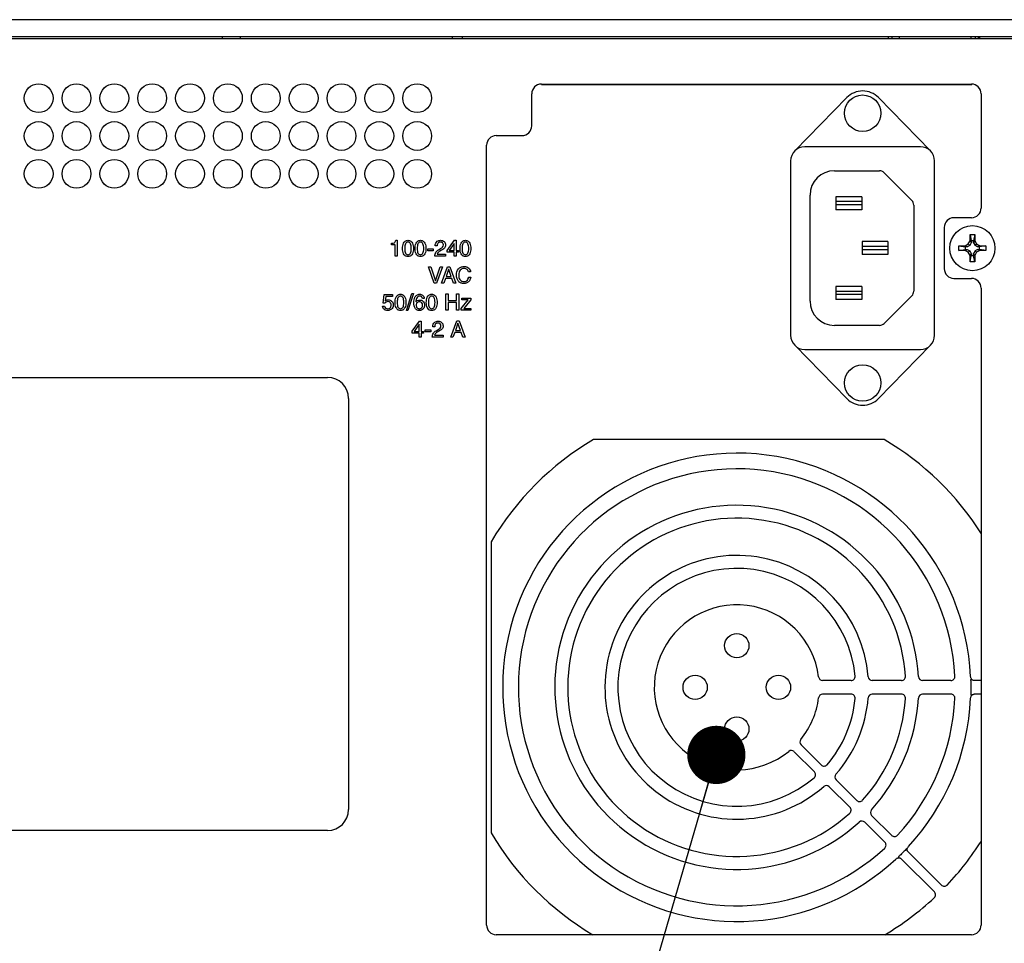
# Model space of a CAD drawing. Header units: inches. Extents: x 0 to 34, y 0 to 22.
# Tile 114 of 116: x 27.8 to 30.9, y 10.3 to 13.2. Entities that reach past the tile are written whole.
import ezdxf

# ---------------------------------------------------------------- set-up
doc = ezdxf.new("R2010")
doc.units = ezdxf.units.IN
doc.header["$LTSCALE"] = 1.87
doc.header["$MEASUREMENT"] = 0
doc.layers.get('0').update_dxf_attribs({"linetype": 'CONTINUOUS'})
for name, color, linetype in [('02___PRT_ALL_AXES', 7, 'CONTINUOUS'), ('COPY_GEOM', 7, 'CONTINUOUS'), ('DATUMCURVES', 7, 'CONTINUOUS'), ('DETAIL', 7, 'CONTINUOUS')]:
    doc.layers.add(name, color=color, linetype=linetype)
doc.styles.get("Standard").update_dxf_attribs({"font": 'txt', "width": 0.8})
doc.dimstyles.get("Standard").update_dxf_attribs({"dimtxt": 0.125, "dimasz": 0.18, "dimexe": 0.125, "dimexo": 0.0625, "dimgap": 0.09, "dimtad": 0, "dimtih": 1, "dimtoh": 1, "dimzin": 4, "dimdsep": 46, "dimtxsty": 'STANDARD', "dimblk": '_FILLED', "dimblk1": '_FILLED', "dimblk2": '_FILLED', "dimcen": 0.09, "dimazin": 1, "dimtol": 1, "dimtp": 0.02, "dimtm": 0.02, "dimtfac": 1, "dimtofl": 0, "dimtmove": 0, "dimatfit": 3, "dimldrblk": '_FILLED', "dimfxl": 1, "dimtolj": 1, "dimtzin": 4, "dimarcsym": 0})

# ---------------------------------------------------------------- blocks, each defined once
blk = doc.blocks.new('_FILLED')
at = {"color": 0, "linetype": 'BYBLOCK'}
blk.add_solid([(0, 0), (-1, 0.174), (-1, -0.174)], dxfattribs=at)

msp = doc.modelspace()

# ---------------------------------------------------------------- linework, layer by layer
at = {"color": 3, "linetype": 'CONTINUOUS'}
for p, q in [((30.9601, 13.1686), (25.9801, 13.1686)), ((30.9601, 13.1156), (25.9801, 13.1156)), ((29.1531, 13.1103), (29.1531, 13.1156))]:
    msp.add_line(p, q, dxfattribs=at)
at = {"color": 7, "linetype": 'CONTINUOUS'}
for p, q in [((26.0271, 13.1106), (30.9131, 13.1106)), ((28.4421, 13.1106), (28.4421, 13.1156)), ((28.4981, 13.1106), (28.4981, 13.1156)), ((29.1831, 13.1156), (29.1831, 13.1103)), ((30.5001, 13.1142), (30.5001, 13.1106)), ((30.5126, 13.1106), (30.5126, 13.1156)), ((30.5351, 13.1106), (30.5351, 13.1156)), ((30.7566, 13.1106), (30.7566, 13.1156)), ((30.7686, 13.1156), (30.7686, 13.1106)), ((30.7791, 13.1106), (30.7791, 13.1156)), ((29.4281, 12.9696), (30.7571, 12.9696)), ((29.3981, 12.8406), (29.3981, 12.9396)), ((30.7871, 12.9396), (30.7871, 12.5868)), ((29.2886, 12.8106), (29.3681, 12.8106)), ((29.2586, 10.3716), (29.2586, 12.7806)), ((30.4184, 12.6217), (30.3384, 12.6217)), ((30.3384, 12.6217), (30.3384, 12.5817)), ((30.4184, 12.6067), (30.3384, 12.6067)), ((30.4184, 12.6217), (30.4184, 12.5817)), ((30.4184, 12.5967), (30.3384, 12.5967)), ((30.4184, 12.5817), (30.3384, 12.5817)), ((30.7571, 12.5568), (30.7031, 12.5568)), ((30.6731, 12.5268), (30.6731, 12.3993)), ((30.4989, 12.483), (30.4189, 12.483)), ((30.4189, 12.483), (30.4189, 12.443)), ((30.4989, 12.483), (30.4989, 12.443)), ((30.7472, 12.4757), (30.7528, 12.4855)), ((30.7563, 12.479), (30.7518, 12.4712)), ((30.7528, 12.5048), (30.7673, 12.5048)), ((30.7528, 12.4855), (30.7528, 12.5048)), ((30.7528, 12.5048), (30.7563, 12.4853)), ((30.7528, 12.4855), (30.7563, 12.479)), ((30.7639, 12.4853), (30.7563, 12.4853)), ((30.7563, 12.4853), (30.7563, 12.479)), ((30.7673, 12.5048), (30.7639, 12.4853)), ((30.7673, 12.4855), (30.7639, 12.479)), ((30.7639, 12.479), (30.7639, 12.4853)), ((30.7639, 12.479), (30.7684, 12.4712)), ((30.7673, 12.5048), (30.7673, 12.4855)), ((30.7673, 12.4855), (30.773, 12.4757)), ((30.4989, 12.468), (30.4189, 12.468)), ((30.4989, 12.458), (30.4189, 12.458)), ((30.7181, 12.4701), (30.7374, 12.4701)), ((30.7181, 12.4701), (30.7377, 12.4667)), ((30.7181, 12.4556), (30.7181, 12.4701)), ((30.7181, 12.4556), (30.7377, 12.459)), ((30.7374, 12.4556), (30.7181, 12.4556)), ((30.7374, 12.4701), (30.7472, 12.4757)), ((30.7374, 12.4701), (30.7439, 12.4667)), ((30.7374, 12.4556), (30.7439, 12.459)), ((30.7472, 12.45), (30.7374, 12.4556)), ((30.7439, 12.4667), (30.7377, 12.4667)), ((30.7377, 12.4667), (30.7377, 12.459)), ((30.7377, 12.459), (30.7439, 12.459)), ((30.7518, 12.4712), (30.7439, 12.4667)), ((30.7439, 12.459), (30.7518, 12.4545)), ((30.7472, 12.4757), (30.7518, 12.4712)), ((30.7472, 12.45), (30.7518, 12.4545)), ((30.7528, 12.4402), (30.7472, 12.45)), ((30.7518, 12.4545), (30.7563, 12.4467)), ((30.7528, 12.4402), (30.7563, 12.4467)), ((30.7563, 12.4467), (30.7563, 12.4404)), ((30.7684, 12.4545), (30.7639, 12.4467)), ((30.7639, 12.4404), (30.7639, 12.4467)), ((30.7673, 12.4402), (30.7639, 12.4467)), ((30.773, 12.45), (30.7673, 12.4402)), ((30.773, 12.4757), (30.7684, 12.4712)), ((30.7763, 12.4667), (30.7684, 12.4712)), ((30.7763, 12.459), (30.7684, 12.4545)), ((30.773, 12.45), (30.7684, 12.4545)), ((30.773, 12.4757), (30.7828, 12.4701)), ((30.7828, 12.4556), (30.773, 12.45)), ((30.7828, 12.4701), (30.7763, 12.4667)), ((30.7825, 12.4667), (30.7763, 12.4667)), ((30.7763, 12.459), (30.7825, 12.459)), ((30.7828, 12.4556), (30.7763, 12.459)), ((30.8021, 12.4701), (30.7825, 12.4667)), ((30.7825, 12.459), (30.7825, 12.4667)), ((30.8021, 12.4556), (30.7825, 12.459)), ((30.7828, 12.4701), (30.8021, 12.4701)), ((30.8021, 12.4556), (30.7828, 12.4556)), ((30.8021, 12.4701), (30.8021, 12.4556)), ((30.4989, 12.443), (30.4189, 12.443)), ((30.7528, 12.4208), (30.7563, 12.4404)), ((30.7528, 12.4208), (30.7528, 12.4402)), ((30.7673, 12.4208), (30.7528, 12.4208)), ((30.7563, 12.4404), (30.7639, 12.4404)), ((30.7673, 12.4208), (30.7639, 12.4404)), ((30.7673, 12.4402), (30.7673, 12.4208)), ((30.7031, 12.3693), (30.7571, 12.3693)), ((30.4184, 12.3442), (30.3384, 12.3442)), ((30.3384, 12.3442), (30.3384, 12.3042)), ((30.4184, 12.3292), (30.3384, 12.3292)), ((30.4184, 12.3442), (30.4184, 12.3042)), ((30.7871, 12.3393), (30.7871, 10.3716)), ((30.4184, 12.3192), (30.3384, 12.3192)), ((30.4184, 12.3042), (30.3384, 12.3042)), ((30.4877, 11.8712), (29.5887, 11.8712)), ((29.273, 11.5555), (29.273, 10.6565)), ((30.3853, 11.1272), (30.2973, 11.1272)), ((30.5408, 11.1272), (30.4506, 11.1272)), ((30.6936, 11.1272), (30.606, 11.1272)), ((30.7871, 11.1272), (30.7655, 11.1272)), ((30.3853, 11.0847), (30.2973, 11.0847)), ((30.5408, 11.0847), (30.4506, 11.0847)), ((30.6936, 11.0847), (30.606, 11.0847)), ((30.7871, 11.0847), (30.7655, 11.0847)), ((30.2928, 10.8663), (30.2307, 10.9284)), ((30.2716, 10.8451), (30.2095, 10.9072)), ((30.4026, 10.7565), (30.3389, 10.8202)), ((30.3814, 10.7353), (30.3177, 10.799)), ((30.4894, 10.6273), (30.4275, 10.6892)), ((30.5106, 10.6485), (30.4487, 10.7105)), ((30.6642, 10.4949), (30.5614, 10.5977)), ((30.5306, 10.5805), (30.5302, 10.5789)), ((30.6428, 10.4739), (30.5402, 10.5765)), ((30.7571, 10.3416), (29.2886, 10.3416))]:
    msp.add_line(p, q, dxfattribs=at)
for centre, radius in [((30.7601, 12.4628), 0.0698), ((30.0319, 11.2347), 0.0375), ((29.9032, 11.106), 0.0375), ((30.1607, 11.106), 0.0375), ((30.0319, 10.9772), 0.0375)]:
    msp.add_circle(centre, radius, dxfattribs=at)
for centre, radius, start, end in [((29.4281, 12.9396), 0.03, 90, 180), ((30.7571, 12.9396), 0.03, 0, 90), ((29.3681, 12.8406), 0.03, 270, 360), ((29.2886, 12.7806), 0.03, 90, 180), ((30.7571, 12.5868), 0.03, 270, 360), ((30.7031, 12.5268), 0.03, 90, 180), ((30.7031, 12.3993), 0.03, 180, 270), ((30.7571, 12.3393), 0.03, 0, 90), ((30.0382, 11.106), 0.8875, 120.4294, 149.5706), ((30.0382, 11.106), 0.8875, 32.2761, 59.5706), ((30.0319, 11.106), 0.7235, 2.6351, 312.8532), ((30.0319, 11.106), 0.675, 2.9201, 312.621), ((30.0319, 11.106), 0.5625, 3.3649, 312.2587), ((30.0319, 11.106), 0.5225, 3.7944, 311.909), ((30.0319, 11.106), 0.4075, 4.6091, 311.2458), ((30.0319, 11.106), 0.3675, 5.4554, 310.5571), ((30.0319, 11.106), 0.255, 7.2482, 309.0994), ((30.2973, 11.1397), 0.0125, 187.2482, 270), ((30.3853, 11.1397), 0.0125, 270, 5.4554), ((30.4506, 11.1397), 0.0125, 184.6091, 270), ((30.5408, 11.1397), 0.0125, 270, 3.7944), ((30.606, 11.1397), 0.0125, 183.3649, 270), ((30.6936, 11.1397), 0.0125, 270, 2.9193), ((30.2973, 11.0722), 0.0125, 90, 172.7518), ((30.3853, 11.0722), 0.0125, 354.5446, 90), ((30.4506, 11.0722), 0.0125, 90, 175.3909), ((30.5408, 11.0722), 0.0125, 356.2056, 90), ((30.606, 11.0722), 0.0125, 90, 176.6351), ((30.6936, 11.0722), 0.0125, 357.0807, 90), ((30.0319, 11.106), 0.255, 320.9006, 352.7518), ((30.0319, 11.106), 0.3675, 319.4429, 354.5446), ((30.0319, 11.106), 0.4075, 318.7542, 355.3909), ((30.0319, 11.106), 0.5225, 318.091, 356.2056), ((30.0319, 11.106), 0.5625, 317.7413, 356.6351), ((30.0319, 11.106), 0.675, 317.379, 357.0799), ((30.0319, 11.106), 0.7235, 317.1468, 357.3649), ((30.2395, 10.9373), 0.0125, 140.9006, 225), ((30.2006, 10.8984), 0.0125, 45, 129.0994), ((30.3017, 10.8751), 0.0125, 225, 319.4429), ((30.2628, 10.8363), 0.0125, 310.5571, 45), ((30.3477, 10.8291), 0.0125, 138.7542, 225), ((30.3088, 10.7902), 0.0125, 45, 131.2458), ((30.4115, 10.7653), 0.0125, 225, 318.091), ((30.3726, 10.7264), 0.0125, 311.909, 45), ((30.4575, 10.7193), 0.0125, 137.7413, 225), ((30.4186, 10.6804), 0.0125, 45, 132.2587), ((30.0382, 11.106), 0.8875, 210.4294, 239.4714), ((30.4806, 10.6185), 0.0125, 312.6218, 45), ((30.5194, 10.6574), 0.0125, 225, 317.3782), ((30.0382, 11.106), 0.8875, 316.5095, 327.6547), ((30.6339, 10.4651), 0.0125, 312.9074, 45), ((30.673, 10.5038), 0.0125, 225, 316.5095), ((30.0382, 11.106), 0.8875, 300.5327, 312.9074), ((29.2886, 10.3716), 0.03, 180, 270), ((30.7571, 10.3716), 0.03, 270, 360)]:
    msp.add_arc(centre, radius, start, end, dxfattribs=at)
msp.add_ellipse((30.7761, 13.0213), major_axis=(0, 0.4008), ratio=0.017455, start_param=-1.346124, end_param=-1.334886, dxfattribs=at)
for points, knots in [([(30.7569, 11.1321), (30.7566, 11.1326), (30.7559, 11.134), (30.755, 11.1364), (30.7548, 11.1383), (30.7547, 11.1392)], [0, 0, 0, 0, 0.244147, 0.619185, 1, 1, 1, 1]), ([(30.7552, 11.1272), (30.7549, 11.1255), (30.755, 11.1219), (30.7556, 11.1166), (30.7551, 11.1113), (30.7551, 11.1077), (30.7555, 11.106)], [0, 0, 0, 0, 0.24729, 0.499966, 0.752793, 1, 1, 1, 1]), ([(30.7552, 11.1272), (30.7552, 11.1274), (30.7552, 11.1277), (30.7552, 11.1282), (30.7552, 11.1287), (30.7553, 11.1292), (30.7555, 11.1297), (30.7559, 11.13), (30.7563, 11.1301), (30.7566, 11.1303), (30.7567, 11.1304)], [0, 0, 0, 0, 0.128186, 0.259291, 0.397179, 0.533403, 0.654826, 0.768782, 0.8871, 1, 1, 1, 1]), ([(30.7567, 11.1304), (30.7568, 11.1306), (30.757, 11.1312), (30.757, 11.1318), (30.7571, 11.1321)], [0, 0, 0, 0, 0.469958, 1, 1, 1, 1]), ([(30.7655, 11.1272), (30.7647, 11.1272), (30.763, 11.1274), (30.7599, 11.1288), (30.758, 11.1307), (30.7571, 11.1321)], [0, 0, 0, 0, 0.240686, 0.486251, 1, 1, 1, 1]), ([(30.7547, 11.0727), (30.7548, 11.074), (30.7552, 11.0765), (30.7563, 11.0788), (30.757, 11.0799)], [0, 0, 0, 0, 0.507137, 1, 1, 1, 1]), ([(30.7555, 11.106), (30.7551, 11.1043), (30.7551, 11.1007), (30.7556, 11.0953), (30.755, 11.09), (30.7549, 11.0864), (30.7552, 11.0847)], [0, 0, 0, 0, 0.247207, 0.500034, 0.752711, 1, 1, 1, 1]), ([(30.7552, 11.0847), (30.7552, 11.0846), (30.7552, 11.0842), (30.7552, 11.0837), (30.7552, 11.0832), (30.7553, 11.0827), (30.7555, 11.0822), (30.7559, 11.082), (30.7563, 11.0819), (30.7566, 11.0818), (30.7567, 11.0817)], [0, 0, 0, 0, 0.128411, 0.259903, 0.398827, 0.53568, 0.656211, 0.769694, 0.888279, 1, 1, 1, 1]), ([(30.7567, 11.0817), (30.7568, 11.0816), (30.7569, 11.0813), (30.7571, 11.0807), (30.7571, 11.0802), (30.7571, 11.0799)], [0, 0, 0, 0, 0.218109, 0.468948, 1, 1, 1, 1]), ([(30.7571, 11.0799), (30.7576, 11.0806), (30.7587, 11.082), (30.7608, 11.0835), (30.7631, 11.0845), (30.7647, 11.0847), (30.7655, 11.0847)], [0, 0, 0, 0, 0.262437, 0.515335, 0.760097, 1, 1, 1, 1]), ([(30.5541, 10.605), (30.5528, 10.6029), (30.5492, 10.5993), (30.5434, 10.5945), (30.5386, 10.5887), (30.535, 10.5851), (30.5329, 10.5838)], [0, 0, 0, 0, 0.246691, 0.5, 0.753309, 1, 1, 1, 1]), ([(30.559, 10.6077), (30.5588, 10.6077), (30.5583, 10.6076), (30.5576, 10.6075), (30.557, 10.6071), (30.5564, 10.6067), (30.5558, 10.6064), (30.5549, 10.6059), (30.5543, 10.6055), (30.5541, 10.605)], [0, 0, 0, 0, 0.120066, 0.241776, 0.36581, 0.493644, 0.619207, 0.744882, 1, 1, 1, 1]), ([(30.5614, 10.5977), (30.5608, 10.5983), (30.5597, 10.5997), (30.5588, 10.6022), (30.5585, 10.6049), (30.5588, 10.6068), (30.559, 10.6077)], [0, 0, 0, 0, 0.239007, 0.483379, 0.736641, 1, 1, 1, 1]), ([(30.559, 10.6077), (30.5593, 10.6089), (30.5602, 10.6111), (30.5616, 10.613), (30.5624, 10.6139)], [0, 0, 0, 0, 0.49387, 1, 1, 1, 1]), ([(30.524, 10.5755), (30.5249, 10.5764), (30.5268, 10.5778), (30.529, 10.5787), (30.5302, 10.5789)], [0, 0, 0, 0, 0.50613, 1, 1, 1, 1]), ([(30.5302, 10.5789), (30.5311, 10.5791), (30.533, 10.5794), (30.5357, 10.5791), (30.5382, 10.5782), (30.5396, 10.5771), (30.5402, 10.5765)], [0, 0, 0, 0, 0.263346, 0.516591, 0.760979, 1, 1, 1, 1]), ([(30.5329, 10.5838), (30.5326, 10.5836), (30.5322, 10.5833), (30.5318, 10.5827), (30.5316, 10.5822), (30.5314, 10.5818), (30.531, 10.5812), (30.5307, 10.5808), (30.5306, 10.5805)], [0, 0, 0, 0, 0.252477, 0.378925, 0.502675, 0.625873, 0.7508, 1, 1, 1, 1])]:
    msp.add_open_spline(points, degree=3, knots=knots, dxfattribs=at)
at = {"layer": '02___PRT_ALL_AXES', "color": 7, "linetype": 'CONTINUOUS'}
for p, q in [((30.3717, 12.9278), (30.2108, 12.763)), ((30.631, 12.763), (30.4701, 12.9278)), ((30.5996, 12.7762), (30.2421, 12.7762)), ((30.1984, 12.7324), (30.1984, 12.1935)), ((30.6434, 12.1935), (30.6434, 12.7324)), ((30.3334, 12.7017), (30.473, 12.7017)), ((30.4872, 12.6959), (30.573, 12.61)), ((30.2584, 12.2992), (30.2584, 12.6267)), ((30.5789, 12.5959), (30.5789, 12.3301)), ((30.573, 12.3159), (30.4872, 12.2301)), ((30.473, 12.2242), (30.3334, 12.2242)), ((30.2108, 12.163), (30.3717, 11.9982)), ((30.2421, 12.1498), (30.5996, 12.1498)), ((30.4701, 11.9982), (30.631, 12.163)), ((26.7351, 12.0636), (28.7671, 12.0636)), ((28.8321, 11.9986), (28.8321, 10.7286)), ((28.7671, 10.6636), (26.7351, 10.6636))]:
    msp.add_line(p, q, dxfattribs=at)
for centre, radius in [((27.8741, 12.9263), 0.0445), ((27.9911, 12.9263), 0.0445), ((28.1081, 12.9263), 0.0445), ((28.2251, 12.9263), 0.0445), ((28.3421, 12.9263), 0.0445), ((28.4591, 12.9263), 0.0445), ((28.5761, 12.9263), 0.0445), ((28.6931, 12.9263), 0.0445), ((28.8101, 12.9263), 0.0445), ((28.9271, 12.9263), 0.0445), ((29.0441, 12.9263), 0.0445), ((30.4209, 12.8797), 0.0563), ((27.8741, 12.8093), 0.0445), ((27.9911, 12.8093), 0.0445), ((28.1081, 12.8093), 0.0445), ((28.2251, 12.8093), 0.0445), ((28.3421, 12.8093), 0.0445), ((28.4591, 12.8093), 0.0445), ((28.5761, 12.8093), 0.0445), ((28.6931, 12.8093), 0.0445), ((28.8101, 12.8093), 0.0445), ((28.9271, 12.8093), 0.0445), ((29.0441, 12.8093), 0.0445), ((27.8741, 12.6923), 0.0445), ((27.9911, 12.6923), 0.0445), ((28.1081, 12.6923), 0.0445), ((28.2251, 12.6923), 0.0445), ((28.3421, 12.6923), 0.0445), ((28.4591, 12.6923), 0.0445), ((28.5761, 12.6923), 0.0445), ((28.6931, 12.6923), 0.0445), ((28.8101, 12.6923), 0.0445), ((28.9271, 12.6923), 0.0445), ((29.0441, 12.6923), 0.0445), ((30.4209, 12.0462), 0.0563)]:
    msp.add_circle(centre, radius, dxfattribs=at)
for centre, radius, start, end in [((30.4209, 12.8797), 0.0688, 44.3113, 135.6887), ((30.2421, 12.7324), 0.0437, 90, 180), ((30.5996, 12.7324), 0.0437, 0, 90), ((30.3334, 12.6267), 0.075, 90, 180), ((30.473, 12.6817), 0.02, 45, 90), ((30.5589, 12.5959), 0.02, 0, 45), ((30.5589, 12.3301), 0.02, 315, 360), ((30.3334, 12.2992), 0.075, 180, 270), ((30.473, 12.2442), 0.02, 270, 315), ((30.2421, 12.1935), 0.0437, 180, 270), ((30.5996, 12.1935), 0.0437, 270, 360), ((28.7671, 11.9986), 0.065, 0, 90), ((30.4209, 12.0462), 0.0688, 224.3113, 315.6887), ((28.7671, 10.7286), 0.065, 270, 360)]:
    msp.add_arc(centre, radius, start, end, dxfattribs=at)
at = {"layer": 'COPY_GEOM', "color": 7, "linetype": 'CONTINUOUS'}
for p, q in [((29.1831, 13.1156), (29.1831, 13.1103)), ((29.4281, 12.9688), (30.7581, 12.9688))]:
    msp.add_line(p, q, dxfattribs=at)
at = {"layer": 'DATUMCURVES', "color": 40, "linetype": 'CONTINUOUS'}
for p, q in [((28.9648, 12.4728), (28.9648, 12.4777)), ((28.9779, 12.487), (28.9827, 12.487)), ((28.9827, 12.487), (28.9827, 12.4382)), ((29.1371, 12.456), (29.1594, 12.487)), ((29.1582, 12.4775), (29.1427, 12.4554)), ((29.1584, 12.4775), (29.1582, 12.4775)), ((29.1584, 12.4554), (29.1584, 12.4775)), ((29.1594, 12.487), (29.1645, 12.487)), ((29.1645, 12.487), (29.1645, 12.4554)), ((28.9762, 12.4728), (28.9648, 12.4728)), ((28.9762, 12.4382), (28.9762, 12.4728)), ((29.0766, 12.4543), (29.0766, 12.4606)), ((29.0766, 12.4606), (29.0937, 12.4606)), ((29.0937, 12.4543), (29.0766, 12.4543)), ((29.0937, 12.4606), (29.0937, 12.4543)), ((29.1059, 12.4695), (29.0998, 12.4695)), ((29.11, 12.4576), (29.1164, 12.4613)), ((29.1189, 12.4561), (29.1138, 12.4533)), ((29.1371, 12.4501), (29.1371, 12.456)), ((29.1584, 12.4501), (29.1371, 12.4501)), ((29.1427, 12.4554), (29.1584, 12.4554)), ((29.1584, 12.4382), (29.1584, 12.4501)), ((29.1645, 12.4554), (29.1716, 12.4554)), ((29.1645, 12.4501), (29.1645, 12.4382)), ((29.1716, 12.4501), (29.1645, 12.4501)), ((29.1716, 12.4554), (29.1716, 12.4501)), ((28.9827, 12.4382), (28.9762, 12.4382)), ((29.1319, 12.4382), (29.0985, 12.4382)), ((29.1054, 12.444), (29.1319, 12.444)), ((29.1319, 12.444), (29.1319, 12.4382)), ((29.1645, 12.4382), (29.1584, 12.4382)), ((29.0788, 12.4047), (29.0863, 12.4047)), ((29.097, 12.3549), (29.0788, 12.4047)), ((29.0863, 12.4047), (29.1005, 12.3622)), ((29.1007, 12.3622), (29.1148, 12.4047)), ((29.1223, 12.4047), (29.1041, 12.3549)), ((29.1148, 12.4047), (29.1223, 12.4047)), ((29.1191, 12.3549), (29.1379, 12.4047)), ((29.1414, 12.3973), (29.1334, 12.3754)), ((29.1379, 12.4047), (29.1455, 12.4047)), ((29.1415, 12.3973), (29.1414, 12.3973)), ((29.1489, 12.3754), (29.1415, 12.3973)), ((29.1455, 12.4047), (29.1636, 12.3549)), ((29.2092, 12.3897), (29.2027, 12.3897)), ((29.1005, 12.3622), (29.1007, 12.3622)), ((29.1313, 12.3694), (29.1261, 12.3549)), ((29.1513, 12.3694), (29.1313, 12.3694)), ((29.1334, 12.3754), (29.1489, 12.3754)), ((29.1562, 12.3549), (29.1513, 12.3694)), ((29.2031, 12.3732), (29.2097, 12.3732)), ((29.1041, 12.3549), (29.097, 12.3549)), ((29.1261, 12.3549), (29.1191, 12.3549)), ((29.1636, 12.3549), (29.1562, 12.3549)), ((28.9387, 12.2931), (28.9423, 12.3193)), ((28.9423, 12.3193), (28.9676, 12.3193)), ((28.9469, 12.3133), (28.9448, 12.2999)), ((28.9676, 12.3133), (28.9469, 12.3133)), ((28.9676, 12.3193), (28.9676, 12.3133)), ((29.0107, 12.2702), (29.0277, 12.3227)), ((29.0323, 12.3227), (29.0153, 12.2702)), ((29.0277, 12.3227), (29.0323, 12.3227)), ((29.0401, 12.2968), (29.0403, 12.2967)), ((29.0661, 12.3074), (29.0601, 12.3074)), ((29.133, 12.2715), (29.133, 12.3214)), ((29.133, 12.3214), (29.1398, 12.3214)), ((29.1398, 12.3214), (29.1398, 12.3008)), ((29.1398, 12.3008), (29.1658, 12.3008)), ((29.1398, 12.2948), (29.1398, 12.2715)), ((29.1658, 12.2948), (29.1398, 12.2948)), ((29.1658, 12.3008), (29.1658, 12.3214)), ((29.1658, 12.3214), (29.1725, 12.3214)), ((29.1658, 12.2715), (29.1658, 12.2948)), ((29.1725, 12.3214), (29.1725, 12.2715)), ((29.18, 12.2763), (29.2018, 12.3028)), ((29.1816, 12.3028), (29.1816, 12.3078)), ((29.1816, 12.3078), (29.2098, 12.3078)), ((29.2018, 12.3028), (29.1816, 12.3028)), ((29.2098, 12.3028), (29.1881, 12.2766)), ((29.2098, 12.3078), (29.2098, 12.3028)), ((28.9369, 12.2837), (28.9432, 12.2837)), ((28.9439, 12.2929), (28.9387, 12.2931)), ((29.0153, 12.2702), (29.0107, 12.2702)), ((29.1398, 12.2715), (29.133, 12.2715)), ((29.1725, 12.2715), (29.1658, 12.2715)), ((29.18, 12.2715), (29.18, 12.2763)), ((29.2104, 12.2715), (29.18, 12.2715)), ((29.1881, 12.2766), (29.2104, 12.2766)), ((29.2104, 12.2766), (29.2104, 12.2715)), ((29.029, 12.206), (29.0514, 12.237)), ((29.0514, 12.237), (29.0564, 12.237)), ((29.0564, 12.237), (29.0564, 12.2054)), ((29.1479, 12.1882), (29.1666, 12.238)), ((29.1666, 12.238), (29.1743, 12.238)), ((29.1743, 12.238), (29.1923, 12.1882)), ((29.029, 12.2001), (29.029, 12.206)), ((29.0502, 12.2275), (29.0346, 12.2054)), ((29.0346, 12.2054), (29.0503, 12.2054)), ((29.0503, 12.2275), (29.0502, 12.2275)), ((29.0503, 12.2054), (29.0503, 12.2275)), ((29.0564, 12.2054), (29.0636, 12.2054)), ((29.0636, 12.2054), (29.0636, 12.2001)), ((29.0689, 12.2043), (29.0689, 12.2106)), ((29.0689, 12.2106), (29.0859, 12.2106)), ((29.0859, 12.2043), (29.0689, 12.2043)), ((29.0859, 12.2106), (29.0859, 12.2043)), ((29.0982, 12.2195), (29.0921, 12.2195)), ((29.1023, 12.2076), (29.1087, 12.2113)), ((29.1111, 12.2061), (29.1061, 12.2033)), ((29.1701, 12.2306), (29.1621, 12.2087)), ((29.1621, 12.2087), (29.1776, 12.2087)), ((29.1702, 12.2306), (29.1701, 12.2306)), ((29.1776, 12.2087), (29.1702, 12.2306)), ((29.0503, 12.2001), (29.029, 12.2001)), ((29.0503, 12.1882), (29.0503, 12.2001)), ((29.0564, 12.1882), (29.0503, 12.1882)), ((29.0564, 12.2001), (29.0564, 12.1882)), ((29.0636, 12.2001), (29.0564, 12.2001)), ((29.1242, 12.1882), (29.0908, 12.1882)), ((29.0977, 12.194), (29.1242, 12.194)), ((29.1242, 12.194), (29.1242, 12.1882)), ((29.1548, 12.1882), (29.1479, 12.1882)), ((29.16, 12.2027), (29.1548, 12.1882)), ((29.18, 12.2027), (29.16, 12.2027)), ((29.185, 12.1882), (29.18, 12.2027)), ((29.1923, 12.1882), (29.185, 12.1882))]:
    msp.add_line(p, q, dxfattribs=at)
for points, knots in [([(28.9648, 12.4777), (28.9678, 12.4779), (28.9744, 12.4779), (28.9772, 12.4842), (28.9779, 12.487)], [0, 0, 0, 0, 0.511223, 1, 1, 1, 1]), ([(29.0157, 12.4369), (29.014, 12.4369), (29.0107, 12.4374), (29.0058, 12.4398), (29.0016, 12.4453), (28.9993, 12.4538), (28.9988, 12.4619), (28.9993, 12.4701), (29.0016, 12.4786), (29.0058, 12.484), (29.0107, 12.4865), (29.014, 12.487), (29.0157, 12.487)], [0, 0, 0, 0, 0.062489, 0.124979, 0.249957, 0.374936, 0.499914, 0.624936, 0.749957, 0.874979, 0.937489, 1, 1, 1, 1]), ([(29.0157, 12.4815), (29.014, 12.4815), (29.0108, 12.4806), (29.0077, 12.4767), (29.0059, 12.4706), (29.0053, 12.4619), (29.0059, 12.4533), (29.0077, 12.4472), (29.0108, 12.4433), (29.0142, 12.4423), (29.016, 12.4424), (29.0161, 12.4424)], [0, 0, 0, 0, 0.123475, 0.246949, 0.370424, 0.493898, 0.617338, 0.740777, 0.864217, 0.987656, 1, 1, 1, 1]), ([(29.0157, 12.487), (29.0173, 12.487), (29.0206, 12.4865), (29.0256, 12.484), (29.0297, 12.4786), (29.0321, 12.4701), (29.0326, 12.4619), (29.0321, 12.4538), (29.0297, 12.4453), (29.0256, 12.4398), (29.0206, 12.4374), (29.0173, 12.4369), (29.0157, 12.4369)], [0, 0, 0, 0, 0.062511, 0.125021, 0.250043, 0.375064, 0.500086, 0.625064, 0.750043, 0.875021, 0.937511, 1, 1, 1, 1]), ([(29.0161, 12.4424), (29.0176, 12.4425), (29.0206, 12.4434), (29.0236, 12.4472), (29.0255, 12.4533), (29.0261, 12.4619), (29.0255, 12.4706), (29.0236, 12.4767), (29.0205, 12.4806), (29.0173, 12.4815), (29.0157, 12.4815)], [0, 0, 0, 0, 0.113908, 0.240472, 0.367036, 0.4936, 0.6202, 0.7468, 0.8734, 1, 1, 1, 1]), ([(29.0543, 12.4369), (29.0526, 12.4369), (29.0493, 12.4374), (29.0444, 12.4398), (29.0402, 12.4453), (29.0379, 12.4538), (29.0374, 12.4619), (29.0379, 12.4701), (29.0402, 12.4786), (29.0444, 12.484), (29.0493, 12.4865), (29.0526, 12.487), (29.0543, 12.487)], [0, 0, 0, 0, 0.062489, 0.124979, 0.249957, 0.374936, 0.499914, 0.624936, 0.749957, 0.874979, 0.937489, 1, 1, 1, 1]), ([(29.0543, 12.4815), (29.0527, 12.4815), (29.0494, 12.4806), (29.0463, 12.4767), (29.0445, 12.4706), (29.0439, 12.4619), (29.0445, 12.4533), (29.0463, 12.4472), (29.0494, 12.4433), (29.0528, 12.4423), (29.0546, 12.4424), (29.0548, 12.4424)], [0, 0, 0, 0, 0.123476, 0.246952, 0.370428, 0.493904, 0.617344, 0.740785, 0.864226, 0.987667, 1, 1, 1, 1]), ([(29.0543, 12.487), (29.0559, 12.487), (29.0592, 12.4865), (29.0642, 12.484), (29.0683, 12.4786), (29.0707, 12.4701), (29.0712, 12.4619), (29.0707, 12.4538), (29.0683, 12.4453), (29.0642, 12.4398), (29.0592, 12.4374), (29.0559, 12.4369), (29.0543, 12.4369)], [0, 0, 0, 0, 0.062511, 0.125021, 0.250043, 0.375064, 0.500086, 0.625064, 0.750043, 0.875021, 0.937511, 1, 1, 1, 1]), ([(29.0548, 12.4424), (29.0562, 12.4425), (29.0592, 12.4434), (29.0622, 12.4472), (29.0641, 12.4533), (29.0647, 12.4619), (29.0641, 12.4706), (29.0622, 12.4767), (29.0591, 12.4806), (29.0559, 12.4815), (29.0543, 12.4815)], [0, 0, 0, 0, 0.113908, 0.240472, 0.367036, 0.4936, 0.6202, 0.7468, 0.8734, 1, 1, 1, 1]), ([(29.0998, 12.4695), (29.0998, 12.4749), (29.1033, 12.4853), (29.113, 12.487), (29.1166, 12.487)], [0, 0, 0, 0, 0.598437, 1, 1, 1, 1]), ([(29.1254, 12.4727), (29.1254, 12.4748), (29.1242, 12.4783), (29.1208, 12.4806), (29.1181, 12.4814), (29.1155, 12.4816), (29.1128, 12.4813), (29.1097, 12.48), (29.1072, 12.477), (29.1061, 12.4731), (29.1059, 12.4706), (29.1059, 12.4695)], [0, 0, 0, 0, 0.194729, 0.308784, 0.375684, 0.452929, 0.549256, 0.628893, 0.766782, 0.896223, 1, 1, 1, 1]), ([(29.1166, 12.487), (29.1205, 12.487), (29.1266, 12.4851), (29.1312, 12.4785), (29.1322, 12.4726), (29.1314, 12.4668), (29.1271, 12.4605), (29.1222, 12.4579), (29.1189, 12.4561)], [0, 0, 0, 0, 0.252739, 0.376565, 0.513602, 0.640792, 0.753171, 1, 1, 1, 1]), ([(29.1932, 12.4369), (29.1916, 12.4369), (29.1883, 12.4374), (29.1833, 12.4398), (29.1792, 12.4453), (29.1768, 12.4538), (29.1763, 12.4619), (29.1768, 12.4701), (29.1792, 12.4786), (29.1833, 12.484), (29.1883, 12.4865), (29.1916, 12.487), (29.1932, 12.487)], [0, 0, 0, 0, 0.062489, 0.124979, 0.249957, 0.374936, 0.499914, 0.624936, 0.749957, 0.874979, 0.937489, 1, 1, 1, 1]), ([(29.1932, 12.4815), (29.1916, 12.4815), (29.1884, 12.4806), (29.1853, 12.4767), (29.1834, 12.4706), (29.1828, 12.4619), (29.1834, 12.4533), (29.1853, 12.4472), (29.1884, 12.4433), (29.1918, 12.4423), (29.1936, 12.4424), (29.1937, 12.4424)], [0, 0, 0, 0, 0.123476, 0.246952, 0.370428, 0.493904, 0.617345, 0.740786, 0.864227, 0.987668, 1, 1, 1, 1]), ([(29.1932, 12.487), (29.1949, 12.487), (29.1982, 12.4865), (29.2031, 12.484), (29.2073, 12.4786), (29.2096, 12.4701), (29.2101, 12.4619), (29.2096, 12.4538), (29.2073, 12.4453), (29.2031, 12.4398), (29.1982, 12.4374), (29.1949, 12.4369), (29.1932, 12.4369)], [0, 0, 0, 0, 0.062511, 0.125021, 0.250043, 0.375064, 0.500086, 0.625064, 0.750043, 0.875021, 0.937511, 1, 1, 1, 1]), ([(29.1937, 12.4424), (29.1952, 12.4425), (29.1982, 12.4434), (29.2012, 12.4472), (29.203, 12.4533), (29.2036, 12.4619), (29.203, 12.4706), (29.2012, 12.4767), (29.1981, 12.4806), (29.1948, 12.4815), (29.1932, 12.4815)], [0, 0, 0, 0, 0.113908, 0.240472, 0.367036, 0.4936, 0.6202, 0.7468, 0.8734, 1, 1, 1, 1]), ([(29.0985, 12.4382), (29.0987, 12.4424), (29.1005, 12.4505), (29.1068, 12.4557), (29.11, 12.4576)], [0, 0, 0, 0, 0.535308, 1, 1, 1, 1]), ([(29.1138, 12.4533), (29.1124, 12.4525), (29.1088, 12.4503), (29.1058, 12.4466), (29.1054, 12.444)], [0, 0, 0, 0, 0.383979, 1, 1, 1, 1]), ([(29.1164, 12.4613), (29.1187, 12.4626), (29.1235, 12.4649), (29.1254, 12.4702), (29.1254, 12.4727)], [0, 0, 0, 0, 0.512829, 1, 1, 1, 1]), ([(29.1655, 12.3801), (29.1655, 12.3866), (29.1681, 12.3971), (29.1775, 12.4039), (29.1836, 12.4057), (29.1885, 12.4062), (29.1931, 12.4058), (29.1983, 12.4045), (29.2054, 12.4005), (29.2087, 12.3939), (29.2092, 12.3897)], [0, 0, 0, 0, 0.293258, 0.42777, 0.499152, 0.576262, 0.643754, 0.704433, 0.811533, 1, 1, 1, 1]), ([(29.1887, 12.4001), (29.1845, 12.4001), (29.1746, 12.3959), (29.1724, 12.3855), (29.1724, 12.3803)], [0, 0, 0, 0, 0.446805, 1, 1, 1, 1]), ([(29.2027, 12.3897), (29.2019, 12.3931), (29.198, 12.399), (29.1915, 12.4001), (29.1887, 12.4001)], [0, 0, 0, 0, 0.554143, 1, 1, 1, 1]), ([(29.2097, 12.3732), (29.2091, 12.3693), (29.207, 12.3625), (29.1999, 12.3561), (29.1939, 12.3541), (29.1901, 12.3536), (29.1878, 12.3535), (29.1858, 12.3536), (29.183, 12.354), (29.1796, 12.3549), (29.1757, 12.3568), (29.1709, 12.3606), (29.1663, 12.3685), (29.1655, 12.3759), (29.1655, 12.3801)], [0, 0, 0, 0, 0.164674, 0.287491, 0.38671, 0.424915, 0.451608, 0.48135, 0.511013, 0.570131, 0.629602, 0.690747, 0.826235, 1, 1, 1, 1]), ([(29.1724, 12.3803), (29.1724, 12.3752), (29.1734, 12.3642), (29.1842, 12.3595), (29.1889, 12.3595)], [0, 0, 0, 0, 0.51715, 1, 1, 1, 1]), ([(29.1889, 12.3595), (29.1917, 12.3595), (29.199, 12.3617), (29.2023, 12.369), (29.2031, 12.3732)], [0, 0, 0, 0, 0.391834, 1, 1, 1, 1]), ([(28.953, 12.2975), (28.9512, 12.2975), (28.9477, 12.2967), (28.945, 12.2943), (28.9439, 12.2929)], [0, 0, 0, 0, 0.491018, 1, 1, 1, 1]), ([(28.9448, 12.2999), (28.9467, 12.3013), (28.9499, 12.3027), (28.9533, 12.303), (28.9543, 12.303)], [0, 0, 0, 0, 0.697255, 1, 1, 1, 1]), ([(28.9543, 12.303), (28.9582, 12.303), (28.9644, 12.3008), (28.9687, 12.295), (28.9701, 12.2909), (28.9705, 12.2869), (28.9698, 12.282), (28.9664, 12.2733), (28.9579, 12.2702), (28.9526, 12.2702)], [0, 0, 0, 0, 0.225758, 0.343647, 0.407119, 0.476171, 0.572673, 0.691732, 1, 1, 1, 1]), ([(28.9535, 12.2755), (28.9562, 12.2755), (28.9606, 12.2774), (28.9633, 12.2824), (28.964, 12.2868), (28.9633, 12.2912), (28.9601, 12.2961), (28.9557, 12.2975), (28.953, 12.2975)], [0, 0, 0, 0, 0.243472, 0.36532, 0.495415, 0.635737, 0.757561, 1, 1, 1, 1]), ([(28.9925, 12.2702), (28.9909, 12.2702), (28.9876, 12.2707), (28.9826, 12.2732), (28.9785, 12.2786), (28.9762, 12.2872), (28.9756, 12.2953), (28.9762, 12.3034), (28.9785, 12.3119), (28.9826, 12.3174), (28.9876, 12.3199), (28.9909, 12.3203), (28.9925, 12.3203)], [0, 0, 0, 0, 0.062489, 0.124979, 0.249957, 0.374936, 0.499914, 0.624936, 0.749957, 0.874979, 0.937489, 1, 1, 1, 1]), ([(28.9925, 12.3149), (28.9909, 12.3149), (28.9877, 12.3139), (28.9846, 12.31), (28.9827, 12.3039), (28.9821, 12.2953), (28.9827, 12.2866), (28.9846, 12.2806), (28.9877, 12.2766), (28.9911, 12.2757), (28.9929, 12.2757), (28.993, 12.2757)], [0, 0, 0, 0, 0.123473, 0.246946, 0.370419, 0.493892, 0.61733, 0.740768, 0.864206, 0.987644, 1, 1, 1, 1]), ([(28.9925, 12.3203), (28.9942, 12.3203), (28.9975, 12.3199), (29.0024, 12.3174), (29.0066, 12.3119), (29.0089, 12.3034), (29.0094, 12.2953), (29.0089, 12.2872), (29.0066, 12.2786), (29.0024, 12.2732), (28.9975, 12.2707), (28.9942, 12.2702), (28.9925, 12.2702)], [0, 0, 0, 0, 0.062511, 0.125021, 0.250043, 0.375064, 0.500086, 0.625064, 0.750043, 0.875021, 0.937511, 1, 1, 1, 1]), ([(28.993, 12.2757), (28.9945, 12.2758), (28.9975, 12.2768), (29.0005, 12.2806), (29.0024, 12.2866), (29.0029, 12.2953), (29.0024, 12.3039), (29.0005, 12.31), (28.9974, 12.3139), (28.9942, 12.3149), (28.9925, 12.3149)], [0, 0, 0, 0, 0.113908, 0.240472, 0.367036, 0.4936, 0.6202, 0.7468, 0.8734, 1, 1, 1, 1]), ([(29.0338, 12.2942), (29.0338, 12.3), (29.035, 12.309), (29.0425, 12.3187), (29.0487, 12.3203), (29.0518, 12.3203)], [0, 0, 0, 0, 0.494211, 0.73536, 1, 1, 1, 1]), ([(29.0501, 12.2702), (29.0479, 12.2702), (29.0429, 12.2714), (29.0369, 12.277), (29.0341, 12.2853), (29.0338, 12.2912), (29.0338, 12.2942)], [0, 0, 0, 0, 0.202461, 0.459283, 0.716684, 1, 1, 1, 1]), ([(29.0517, 12.3149), (29.0478, 12.3149), (29.0409, 12.3082), (29.0401, 12.3005), (29.0401, 12.2968)], [0, 0, 0, 0, 0.513136, 1, 1, 1, 1]), ([(29.0403, 12.2967), (29.0412, 12.2983), (29.0445, 12.3016), (29.0527, 12.3034), (29.0636, 12.3002), (29.0671, 12.2916), (29.0671, 12.2872)], [0, 0, 0, 0, 0.149045, 0.36332, 0.64365, 1, 1, 1, 1]), ([(29.0509, 12.2972), (29.0494, 12.2972), (29.0463, 12.2965), (29.0432, 12.2942), (29.0414, 12.2907), (29.0407, 12.2867), (29.0414, 12.2826), (29.0432, 12.279), (29.0458, 12.2768), (29.0483, 12.276), (29.0498, 12.2757), (29.0509, 12.2757), (29.0512, 12.2757)], [0, 0, 0, 0, 0.131325, 0.26265, 0.393974, 0.525299, 0.643974, 0.76265, 0.881325, 0.940662, 0.970331, 1, 1, 1, 1]), ([(29.0512, 12.2757), (29.0515, 12.2757), (29.0517, 12.2757), (29.0525, 12.2758), (29.0536, 12.276), (29.0552, 12.2765), (29.0568, 12.2775), (29.0587, 12.2792), (29.0604, 12.2821), (29.0611, 12.2872), (29.0599, 12.2929), (29.056, 12.2964), (29.0527, 12.2972), (29.0509, 12.2972)], [0, 0, 0, 0, 0.01891, 0.037821, 0.075642, 0.151284, 0.226926, 0.302568, 0.453852, 0.605136, 0.802568, 0.901284, 1, 1, 1, 1]), ([(29.0601, 12.3074), (29.0598, 12.3093), (29.0582, 12.3135), (29.0538, 12.3149), (29.0517, 12.3149)], [0, 0, 0, 0, 0.485929, 1, 1, 1, 1]), ([(29.0518, 12.3203), (29.055, 12.3203), (29.0624, 12.3185), (29.0658, 12.3112), (29.0661, 12.3074)], [0, 0, 0, 0, 0.450358, 1, 1, 1, 1]), ([(29.0891, 12.2702), (29.0874, 12.2702), (29.0841, 12.2707), (29.0792, 12.2732), (29.075, 12.2786), (29.0727, 12.2872), (29.0722, 12.2953), (29.0727, 12.3034), (29.075, 12.3119), (29.0792, 12.3174), (29.0841, 12.3199), (29.0874, 12.3203), (29.0891, 12.3203)], [0, 0, 0, 0, 0.062489, 0.124979, 0.249957, 0.374936, 0.499914, 0.624936, 0.749957, 0.874979, 0.937489, 1, 1, 1, 1]), ([(29.0891, 12.3149), (29.0875, 12.3149), (29.0842, 12.3139), (29.0811, 12.31), (29.0793, 12.3039), (29.0787, 12.2953), (29.0793, 12.2866), (29.0811, 12.2806), (29.0842, 12.2766), (29.0876, 12.2757), (29.0894, 12.2757), (29.0896, 12.2757)], [0, 0, 0, 0, 0.123475, 0.246949, 0.370424, 0.493898, 0.617338, 0.740777, 0.864217, 0.987656, 1, 1, 1, 1]), ([(29.0891, 12.3203), (29.0907, 12.3203), (29.094, 12.3199), (29.099, 12.3174), (29.1031, 12.3119), (29.1055, 12.3034), (29.106, 12.2953), (29.1055, 12.2872), (29.1031, 12.2786), (29.099, 12.2732), (29.094, 12.2707), (29.0907, 12.2702), (29.0891, 12.2702)], [0, 0, 0, 0, 0.062511, 0.125021, 0.250043, 0.375064, 0.500086, 0.625064, 0.750043, 0.875021, 0.937511, 1, 1, 1, 1]), ([(29.0896, 12.2757), (29.091, 12.2758), (29.094, 12.2768), (29.097, 12.2806), (29.0989, 12.2866), (29.0995, 12.2953), (29.0989, 12.3039), (29.097, 12.31), (29.0939, 12.3139), (29.0907, 12.3149), (29.0891, 12.3149)], [0, 0, 0, 0, 0.113908, 0.240472, 0.367036, 0.4936, 0.6202, 0.7468, 0.8734, 1, 1, 1, 1]), ([(28.9526, 12.2702), (28.9492, 12.2702), (28.9411, 12.2717), (28.9373, 12.2796), (28.9369, 12.2837)], [0, 0, 0, 0, 0.452048, 1, 1, 1, 1]), ([(28.9432, 12.2837), (28.9434, 12.2813), (28.9459, 12.2764), (28.9511, 12.2755), (28.9535, 12.2755)], [0, 0, 0, 0, 0.493448, 1, 1, 1, 1]), ([(29.0671, 12.2872), (29.0671, 12.2849), (29.0665, 12.2804), (29.0629, 12.275), (29.0575, 12.2706), (29.0527, 12.2702), (29.0501, 12.2702)], [0, 0, 0, 0, 0.24911, 0.495207, 0.707013, 1, 1, 1, 1]), ([(29.0921, 12.2195), (29.0921, 12.2249), (29.0956, 12.2353), (29.1053, 12.237), (29.1089, 12.237)], [0, 0, 0, 0, 0.598502, 1, 1, 1, 1]), ([(29.1089, 12.237), (29.1128, 12.237), (29.1189, 12.2351), (29.1235, 12.2285), (29.1245, 12.2226), (29.1236, 12.2168), (29.1194, 12.2105), (29.1144, 12.2079), (29.1111, 12.2061)], [0, 0, 0, 0, 0.252756, 0.376595, 0.513645, 0.640843, 0.753205, 1, 1, 1, 1]), ([(29.0908, 12.1882), (29.091, 12.1924), (29.0928, 12.2005), (29.0991, 12.2057), (29.1023, 12.2076)], [0, 0, 0, 0, 0.535272, 1, 1, 1, 1]), ([(29.1061, 12.2033), (29.1046, 12.2025), (29.1011, 12.2003), (29.0981, 12.1966), (29.0977, 12.194)], [0, 0, 0, 0, 0.384085, 1, 1, 1, 1]), ([(29.1177, 12.2227), (29.1177, 12.2248), (29.1165, 12.2283), (29.1131, 12.2306), (29.1104, 12.2314), (29.1078, 12.2316), (29.1051, 12.2313), (29.102, 12.23), (29.0995, 12.227), (29.0984, 12.2231), (29.0982, 12.2206), (29.0982, 12.2195)], [0, 0, 0, 0, 0.194748, 0.30885, 0.375766, 0.453014, 0.549326, 0.62894, 0.766791, 0.896221, 1, 1, 1, 1]), ([(29.1087, 12.2113), (29.111, 12.2126), (29.1158, 12.2149), (29.1177, 12.2202), (29.1177, 12.2227)], [0, 0, 0, 0, 0.51273, 1, 1, 1, 1])]:
    msp.add_open_spline(points, degree=3, knots=knots, dxfattribs=at)

# ---------------------------------------------------------------- leaders
at = {"layer": 'DETAIL', "color": 2, "linetype": 'CONTINUOUS'}
msp.add_leader([(29.9687, 10.8972), (29.2755, 8.5053), (29.0955, 8.5053)], dimstyle='STANDARD', override={"dimtad": 0, "dimldrblk": 'DOT'}, dxfattribs=at)

doc.saveas('drawing.dxf')
